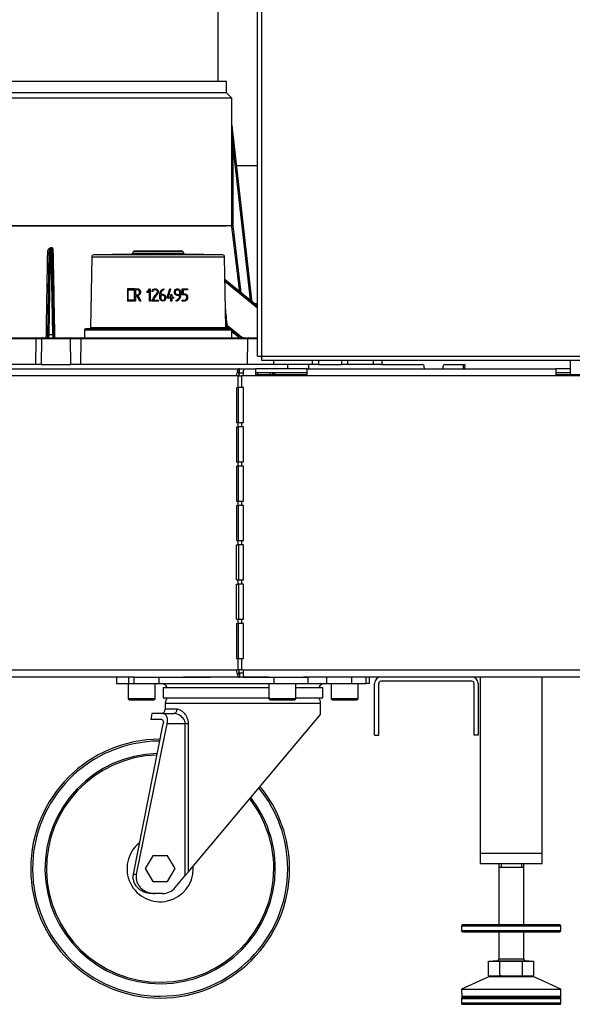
# Model space of a CAD drawing. Header units: millimetres. Extents: x 648 to 8064, y -571 to 3420.
# Tile 28 of 83: x 2955 to 3222, y -569 to -94. Entities that reach past the tile are written whole.
import ezdxf

# ---------------------------------------------------------------- set-up
doc = ezdxf.new("R2010")
doc.units = ezdxf.units.MM
doc.header["$MEASUREMENT"] = 0

# ---------------------------------------------------------------- blocks, each defined once
blk = doc.blocks.new('Voor')
for p, q in [((605.89, 366.03), (605.89, 1345.03)), ((607.89, 366.03), (607.89, 1345.03)), ((586.79, 499.03), (586.79, 1259.48)), ((332.89, 499.03), (590.89, 499.03)), ((332.89, 499.03), (590.89, 499.03)), ((590.89, 493.27), (590.89, 499.03)), ((593.39, 490.77), (330.39, 490.77)), ((590.89, 493.27), (332.89, 493.27)), ((593.39, 490.77), (590.89, 493.27)), ((593.39, 477.64), (593.39, 490.77)), ((593.39, 477.66), (593.39, 477.64)), ((593.4, 477.6), (603, 393.31)), ((602.5, 393.25), (593.88, 468.92)), ((605.89, 458.08), (595.62, 458.08)), ((593.38, 429.03), (330.39, 429.03)), ((332.89, 429.03), (590.89, 429.03)), ((593.88, 429.06), (597.84, 396.76)), ((504.53, 376.15), (505.23, 416.41)), ((505.75, 418.07), (505.02, 376.5)), ((505.58, 418.36), (506.08, 418.58)), ((506.26, 418.29), (505.75, 418.07)), ((506.98, 376.5), (506.26, 418.29)), ((506.77, 417.44), (507.49, 376.15)), ((525.8, 414.07), (525.21, 379.81)), ((525.8, 414.07), (589.99, 414.07)), ((544.87, 415.36), (526.79, 415.05)), ((589, 415.05), (526.79, 415.05)), ((544.87, 415.36), (570.92, 415.36)), ((546, 416.62), (545.27, 415.58)), ((570.52, 415.58), (545.27, 415.58)), ((546, 416.62), (569.79, 416.62)), ((557.89, 417.03), (546.4, 416.83)), ((569.39, 416.83), (546.4, 416.83)), ((569.39, 416.83), (557.89, 417.03)), ((570.52, 415.58), (569.79, 416.62)), ((589, 415.05), (570.92, 415.36)), ((590.58, 379.81), (589.99, 414.07)), ((605.89, 390.29), (590.18, 402.91)), ((605.89, 390.26), (590.18, 402.87)), ((590.18, 402.85), (605.89, 390.05)), ((605.89, 389.25), (590.2, 402.04)), ((546.53, 398.65), (543.03, 398.65)), ((543.03, 398.65), (543.03, 392.72)), ((543.47, 393.15), (543.47, 398.22)), ((543.47, 398.22), (546.53, 398.22)), ((546.53, 393.15), (546.53, 398.22)), ((546.97, 398.23), (546.97, 395.75)), ((547.61, 395.32), (546.97, 395.32)), ((546.97, 395.32), (546.97, 392.72)), ((549, 392.72), (547.61, 395.32)), ((548.07, 395.35), (549.47, 392.71)), ((552.34, 396.93), (553.66, 398.67)), ((552.86, 396.93), (552.34, 396.93)), ((553.62, 397.92), (552.86, 396.93)), ((553.62, 392.71), (553.62, 397.92)), ((553.66, 398.67), (554.05, 398.67)), ((554.05, 398.67), (554.05, 392.7)), ((555.27, 397.31), (554.85, 397.31)), ((557.77, 396.6), (555.39, 393.11)), ((560.69, 398.68), (560.69, 398.23)), ((562.21, 394.48), (563.46, 398.67)), ((563.91, 398.66), (562.66, 394.54)), ((563.46, 398.67), (563.91, 398.66)), ((563.97, 394.54), (563.97, 395.82)), ((563.97, 395.82), (564.42, 395.82)), ((564.42, 395.82), (564.42, 394.54)), ((569.55, 395.77), (569.55, 398.65)), ((569.55, 398.65), (572.03, 398.65)), ((572.03, 398.23), (569.97, 398.23)), ((569.97, 398.23), (569.97, 396.19)), ((572.03, 398.65), (572.03, 398.23)), ((546.97, 392.72), (543.03, 392.72)), ((546.53, 393.15), (543.47, 393.15)), ((549.47, 392.71), (549, 392.72)), ((554.05, 392.7), (553.62, 392.71)), ((554.86, 392.69), (554.87, 393.1)), ((557.97, 392.69), (554.86, 392.69)), ((555.39, 393.11), (557.97, 393.11)), ((557.97, 393.11), (557.97, 392.69)), ((562.21, 394.09), (562.21, 394.48)), ((563.97, 394.09), (562.21, 394.09)), ((562.66, 394.54), (563.97, 394.54)), ((563.97, 392.72), (563.97, 394.09)), ((564.42, 392.72), (563.97, 392.72)), ((564.42, 394.54), (565.33, 394.54)), ((565.33, 394.09), (564.42, 394.09)), ((564.42, 394.09), (564.42, 392.72)), ((565.33, 394.54), (565.33, 394.09)), ((566.65, 392.67), (566.65, 393.11)), ((569.48, 392.72), (569.48, 393.14)), ((604.99, 391.53), (605.89, 391.53)), ((604.99, 391.04), (604.99, 391.53)), ((605.89, 391.04), (604.99, 391.04)), ((597.37, 375.92), (590.56, 381.39)), ((597.31, 375.94), (590.56, 381.36)), ((590.56, 381.05), (592.72, 379.29)), ((504.51, 375.03), (504.53, 376.15)), ((505.02, 376.5), (506.98, 376.5)), ((507.49, 376.15), (507.51, 375.03)), ((522.39, 378.79), (593.39, 378.79)), ((522.39, 378.79), (522.39, 375.03)), ((524.71, 379.32), (522.89, 379.29)), ((592.9, 379.29), (522.89, 379.29)), ((524.71, 379.32), (591.08, 379.32)), ((590.58, 379.81), (525.21, 379.81)), ((591.7, 379.31), (590.58, 380.23)), ((592.9, 379.29), (591.08, 379.32)), ((593.39, 375.03), (593.39, 378.79)), ((593.39, 378.74), (596.84, 375.94)), ((596.34, 375.54), (593.39, 377.93)), ((596.84, 375.94), (597.31, 375.94)), ((498.94, 374.54), (390.47, 374.54)), ((390.72, 375.03), (499.19, 375.03)), ((498.83, 362.03), (498.94, 374.54)), ((501.54, 374.54), (498.94, 374.54)), ((499.19, 375.03), (502.04, 375.03)), ((501.54, 374.54), (501.32, 362.03)), ((515.57, 374.54), (501.54, 374.54)), ((502.04, 375.03), (515.36, 375.03)), ((515.36, 375.03), (520.72, 375.03)), ((515.67, 362.03), (515.57, 374.54)), ((520.47, 374.54), (515.57, 374.54)), ((520.47, 374.54), (520.36, 362.03)), ((601.2, 374.54), (520.47, 374.54)), ((520.72, 375.03), (601.45, 375.03)), ((601.09, 362.03), (601.2, 374.54)), ((605.89, 374.54), (601.2, 374.54)), ((601.45, 375.03), (605.89, 375.03)), ((498.83, 362.03), (390.36, 362.03)), ((501.32, 362.03), (498.83, 362.03)), ((501.32, 362.03), (515.67, 362.03)), ((520.36, 362.03), (515.67, 362.03)), ((601.09, 362.03), (520.36, 362.03)), ((613.59, 362.03), (601.09, 362.03)), ((605.89, 366.03), (607.89, 366.03)), ((607.89, 366.03), (1419.89, 366.03)), ((607.89, 364.03), (607.89, 366.03)), ((1419.89, 364.03), (607.89, 364.03)), ((613.59, 364.03), (613.59, 362.03)), ((632.45, 362.03), (613.59, 362.03)), ((620.54, 360.03), (620.45, 362.03)), ((630.45, 362.03), (630.45, 360.03)), ((632.45, 362.03), (632.45, 364.03)), ((635.27, 362.03), (632.45, 362.03)), ((635.29, 364.03), (635.27, 362.03)), ((635.27, 362.03), (646.52, 362.03)), ((646.52, 362.03), (646.5, 364.03)), ((649.34, 362.03), (646.52, 362.03)), ((649.34, 364.03), (649.34, 362.03)), ((661.9, 362.03), (649.34, 362.03)), ((661.9, 362.03), (661.86, 364.03)), ((665.89, 362.03), (661.9, 362.03)), ((665.86, 364.03), (665.89, 362.03)), ((665.89, 362.03), (685.41, 362.03)), ((696.38, 362.03), (705.4, 362.03)), ((705.36, 360.03), (705.4, 362.03)), ((705.4, 362.03), (705.89, 362.03)), ((705.89, 362.03), (705.86, 360.03)), ((756.89, 364.03), (756.89, 357.03)), ((269.3, 360.03), (597.09, 360.03)), ((596.95, 357.59), (596.24, 359.01)), ((597.09, 360.03), (599.55, 360.03)), ((597.09, 358.03), (597.09, 360.03)), ((597.09, 358.03), (599.09, 358.03)), ((599.09, 356.53), (599.09, 359.01)), ((599.55, 360.03), (604.89, 360.03)), ((604.89, 360.03), (604.89, 357.03)), ((629.89, 360.03), (604.89, 360.03)), ((629.89, 358.03), (604.89, 358.03)), ((629.89, 357.03), (604.89, 357.03)), ((606.04, 357.03), (606.04, 358.03)), ((614.02, 357.54), (613.23, 357.54)), ((614.02, 358.03), (614.02, 357.03)), ((629.89, 360.03), (749.89, 360.03)), ((629.89, 357.03), (629.89, 360.03)), ((686.43, 360.03), (686.41, 361.05)), ((695.38, 361.05), (695.36, 360.03)), ((749.89, 360.03), (749.89, 357.03)), ((756.89, 360.03), (749.89, 360.03)), ((756.89, 358.03), (749.89, 358.03)), ((857.89, 357.03), (749.89, 357.03)), ((595.73, 356.53), (266.7, 356.53)), ((596.59, 356.53), (595.73, 356.53)), ((596.59, 356.53), (598.09, 356.53)), ((596.59, 351.03), (596.59, 356.53)), ((598.09, 356.53), (598.09, 351.03)), ((599.09, 356.53), (598.09, 356.53)), ((1418.39, 356.53), (599.09, 356.53)), ((595.73, 351.03), (596.59, 351.03)), ((595.73, 351.03), (595.73, 334.03)), ((598.09, 351.03), (596.59, 351.03)), ((596.73, 334.03), (596.73, 351.03)), ((599.09, 351.03), (598.09, 351.03)), ((599.09, 334.03), (599.09, 351.03)), ((595.73, 334.03), (596.59, 334.03)), ((596.59, 334.03), (598.09, 334.03)), ((596.59, 332.03), (596.59, 334.03)), ((598.09, 334.03), (598.09, 332.03)), ((598.09, 334.03), (599.09, 334.03)), ((595.73, 332.03), (596.59, 332.03)), ((595.73, 332.03), (595.73, 315.03)), ((598.09, 332.03), (596.59, 332.03)), ((596.73, 315.03), (596.73, 332.03)), ((599.09, 332.03), (598.09, 332.03)), ((599.09, 315.03), (599.09, 332.03)), ((595.73, 315.03), (596.59, 315.03)), ((596.59, 315.03), (598.09, 315.03)), ((596.59, 313.03), (596.59, 315.03)), ((598.09, 315.03), (598.09, 313.03)), ((598.09, 315.03), (599.09, 315.03)), ((595.73, 313.03), (596.59, 313.03)), ((595.73, 313.03), (595.73, 296.03)), ((598.09, 313.03), (596.59, 313.03)), ((596.73, 296.03), (596.73, 313.03)), ((599.09, 313.03), (598.09, 313.03)), ((599.09, 296.03), (599.09, 313.03)), ((595.73, 296.03), (596.59, 296.03)), ((596.59, 296.03), (598.09, 296.03)), ((596.59, 294.03), (596.59, 296.03)), ((598.09, 296.03), (598.09, 294.03)), ((598.09, 296.03), (599.09, 296.03)), ((595.73, 294.03), (596.59, 294.03)), ((595.73, 294.03), (595.73, 277.03)), ((598.09, 294.03), (596.59, 294.03)), ((596.73, 277.03), (596.73, 294.03)), ((599.09, 294.03), (598.09, 294.03)), ((599.09, 277.03), (599.09, 294.03)), ((595.73, 277.03), (596.59, 277.03)), ((596.59, 277.03), (598.09, 277.03)), ((596.59, 275.03), (596.59, 277.03)), ((598.09, 277.03), (598.09, 275.03)), ((598.09, 277.03), (599.09, 277.03)), ((595.73, 275.03), (596.59, 275.03)), ((595.73, 258.03), (595.73, 275.03)), ((598.09, 275.03), (596.59, 275.03)), ((596.73, 275.03), (596.73, 258.03)), ((599.09, 275.03), (598.09, 275.03)), ((599.09, 258.03), (599.09, 275.03)), ((595.73, 258.03), (596.59, 258.03)), ((596.59, 258.03), (598.09, 258.03)), ((596.59, 256.03), (596.59, 258.03)), ((598.09, 258.03), (598.09, 256.03)), ((598.09, 258.03), (599.09, 258.03)), ((595.73, 256.03), (596.59, 256.03)), ((595.73, 239.03), (595.73, 256.03)), ((598.09, 256.03), (596.59, 256.03)), ((596.73, 256.03), (596.73, 239.03)), ((599.09, 256.03), (598.09, 256.03)), ((599.09, 239.03), (599.09, 256.03)), ((595.73, 239.03), (596.59, 239.03)), ((596.59, 239.03), (598.09, 239.03)), ((596.59, 237.03), (596.59, 239.03)), ((598.09, 239.03), (598.09, 237.03)), ((598.09, 239.03), (599.09, 239.03)), ((595.73, 237.03), (596.59, 237.03)), ((595.73, 237.03), (595.73, 220.03)), ((598.09, 237.03), (596.59, 237.03)), ((596.73, 220.03), (596.73, 237.03)), ((599.09, 237.03), (598.09, 237.03)), ((599.09, 220.03), (599.09, 237.03)), ((595.73, 220.03), (596.59, 220.03)), ((596.59, 214.53), (596.59, 220.03)), ((596.59, 220.03), (598.09, 220.03)), ((598.09, 220.03), (598.09, 214.53)), ((598.09, 220.03), (599.09, 220.03)), ((266.7, 214.53), (595.73, 214.53)), ((595.73, 214.53), (596.59, 214.53)), ((598.09, 214.53), (596.59, 214.53)), ((598.09, 214.53), (599.09, 214.53)), ((599.09, 214.53), (895.39, 214.53)), ((599.09, 212.06), (599.09, 214.53)), ((546.33, 211.03), (269.3, 211.03)), ((537.76, 211.03), (537.76, 208.03)), ((543.76, 208.03), (543.76, 211.03)), ((546.33, 211.03), (558.33, 211.03)), ((546.33, 208.03), (546.33, 211.03)), ((558.33, 211.03), (583.12, 211.03)), ((558.33, 208.03), (558.33, 211.03)), ((597.09, 211.03), (570.12, 211.03)), ((596.95, 213.47), (596.24, 212.06)), ((597.09, 213.03), (597.09, 211.03)), ((599.09, 213.03), (597.09, 213.03)), ((598.83, 211.03), (597.09, 211.03)), ((598.83, 211.03), (613.91, 211.03)), ((611.23, 211.03), (599.55, 211.03)), ((613.91, 211.03), (630.3, 211.03)), ((613.91, 208.03), (613.91, 211.03)), ((895.39, 211.03), (628.01, 211.03)), ((630.3, 208.03), (630.3, 211.03)), ((639.33, 208.03), (639.33, 211.03)), ((651.33, 208.03), (651.33, 211.03)), ((658.3, 208.03), (658.3, 211.03)), ((659.91, 208.03), (659.91, 211.03)), ((713.39, 211.03), (713.39, 126.03)), ((743.39, 126.03), (743.39, 211.03)), ((537.76, 208.03), (543.76, 208.03)), ((543.39, 208.03), (543.39, 200.63)), ((543.76, 208.03), (546.33, 208.03)), ((546.33, 208.03), (558.33, 208.03)), ((556.39, 200.63), (556.39, 208.03)), ((558.33, 208.03), (583.12, 208.03)), ((560.33, 206.03), (611.39, 206.03)), ((560.33, 206.03), (560.33, 201.03)), ((583.12, 208.03), (613.91, 208.03)), ((611.39, 208.03), (611.39, 200.63)), ((613.91, 208.03), (630.3, 208.03)), ((624.13, 206.03), (637.33, 206.03)), ((624.39, 200.63), (624.39, 208.03)), ((630.3, 208.03), (638.03, 208.03)), ((637.33, 201.03), (637.33, 206.03)), ((637.33, 201.03), (637.33, 206.03)), ((638.03, 208.03), (639.33, 208.03)), ((639.33, 208.03), (651.33, 208.03)), ((641.39, 208.03), (641.39, 200.63)), ((651.33, 208.03), (658.3, 208.03)), ((654.39, 200.63), (654.39, 208.03)), ((659.91, 208.03), (658.3, 208.03)), ((662.39, 183.03), (662.39, 208.03)), ((664.39, 183.03), (664.39, 208.03)), ((709.39, 209.03), (665.39, 209.03)), ((710.39, 208.03), (710.39, 183.03)), ((712.39, 208.03), (712.39, 183.03)), ((556.39, 200.63), (543.39, 200.63)), ((543.99, 200.03), (555.79, 200.03)), ((560.33, 201.03), (611.83, 201.03)), ((624.39, 200.63), (611.39, 200.63)), ((611.99, 200.03), (623.79, 200.03)), ((624.39, 201.03), (637.33, 201.03)), ((654.39, 200.63), (641.39, 200.63)), ((641.99, 200.03), (653.79, 200.03)), ((561.33, 198.53), (636.33, 198.53)), ((561.33, 198.53), (561.33, 195.53)), ((567.07, 195.53), (561.33, 195.53)), ((636.33, 193.03), (636.33, 198.53)), ((554.86, 193.53), (554.33, 190.53)), ((559.6, 190.53), (554.33, 190.53)), ((560.2, 193.53), (554.86, 193.53)), ((560.2, 193.53), (565.38, 193.53)), ((572.38, 116.82), (636.33, 193.03)), ((545.97, 115.92), (560.33, 188.53)), ((547.37, 115.92), (562.29, 188.53)), ((570.97, 188.53), (562.29, 188.53)), ((570.97, 115.14), (570.97, 188.53)), ((572.38, 188.53), (570.97, 188.53)), ((572.38, 188.53), (572.38, 116.82)), ((662.39, 183.03), (664.39, 183.03)), ((712.39, 183.03), (710.39, 183.03)), ((555.23, 124.78), (551.62, 118.53)), ((562.44, 124.78), (555.23, 124.78)), ((566.05, 118.53), (562.44, 124.78)), ((713.39, 126.03), (743.39, 126.03)), ((713.39, 126.03), (713.39, 121.03)), ((713.39, 126.03), (743.39, 126.03)), ((743.39, 121.03), (743.39, 126.03)), ((713.39, 121.03), (743.39, 121.03)), ((722.39, 121.03), (722.39, 91.35)), ((722.39, 119.28), (734.39, 119.28)), ((723.47, 121.03), (723.47, 119.28)), ((733.32, 121.03), (733.32, 119.28)), ((734.39, 91.35), (734.39, 121.03)), ((545.97, 115.92), (547.37, 115.92)), ((551.62, 118.53), (555.23, 112.28)), ((562.44, 112.28), (566.05, 118.53)), ((566.15, 109.39), (570.97, 115.14)), ((572.38, 116.82), (570.97, 115.14)), ((555.23, 112.28), (562.44, 112.28)), ((556.39, 106.53), (554.69, 106.53)), ((560.02, 106.53), (556.39, 106.53)), ((704.39, 90.85), (752.39, 90.85)), ((704.39, 90.85), (704.39, 88.49)), ((751.89, 91.35), (704.89, 91.35)), ((752.39, 88.49), (752.39, 90.85)), ((752.39, 88.49), (704.39, 88.49)), ((704.89, 87.99), (751.89, 87.99)), ((722.39, 87.99), (722.39, 74.83)), ((734.39, 74.83), (734.39, 87.99)), ((717.43, 66.93), (717.43, 73.88)), ((717.43, 73.88), (722.91, 73.88)), ((719.68, 74.03), (737.11, 74.03)), ((719.68, 74.03), (719.68, 73.88)), ((734.39, 74.83), (722.39, 74.83)), ((722.91, 66.93), (722.91, 73.88)), ((722.91, 73.88), (733.88, 73.88)), ((733.88, 66.93), (733.88, 73.88)), ((733.88, 73.88), (739.36, 73.88)), ((737.11, 73.88), (737.11, 74.03)), ((739.36, 66.93), (739.36, 73.88)), ((717.43, 66.93), (720.17, 66.53)), ((717.43, 66.93), (718.89, 66.53)), ((720.17, 66.53), (722.91, 66.93)), ((728.39, 66.53), (733.88, 66.93)), ((733.88, 66.93), (736.62, 66.53)), ((736.62, 66.53), (739.36, 66.93)), ((737.89, 66.53), (739.36, 66.93)), ((717.8, 66.49), (704.39, 60.35)), ((717.8, 66.49), (738.99, 66.49)), ((721.98, 66.53), (718, 66.53)), ((738.79, 66.53), (724.43, 66.53)), ((752.39, 60.35), (738.99, 66.49)), ((704.39, 60.35), (752.39, 60.35)), ((704.39, 60.35), (704.46, 56.84)), ((752.33, 56.84), (752.39, 60.35)), ((704.39, 55.85), (752.39, 55.85)), ((704.39, 55.85), (704.39, 53.49)), ((752.39, 53.49), (704.39, 53.49)), ((752.33, 56.84), (704.46, 56.84)), ((751.89, 56.35), (704.89, 56.35)), ((704.89, 52.99), (751.89, 52.99)), ((752.39, 53.49), (752.39, 55.85))]:
    blk.add_line(p, q)
for centre, radius, start, end in [((593.89, 477.66), 0.499, 179.9841, 186.5), ((592.84, 444), 14.98, 272.0444, 273.9596), ((508.28, 416.24), 3.07, 172.254, 176.9592), ((507.86, 416.5), 2.63, 143.4129, 176.8635), ((507.86, 416.5), 2.63, 176.8635, 182.0048), ((506.68, 418.8), 1.18, 201.8581, 218.2823), ((507.17, 419.02), 1.17, 201.9954, 218.6825), ((519.06, 419.43), 12.43, 188.3211, 189.2582), ((526.8, 414.05), 1, 91, 179), ((544.86, 415.86), 0.5, 271, 325), ((546.41, 416.33), 0.5, 91, 145), ((569.38, 416.33), 0.5, 35, 89), ((570.93, 415.86), 0.5, 215, 269), ((588.99, 414.05), 1, 1, 89), ((604.99, 393.53), 2, 186.5, 219.263), ((604.99, 393.53), 2, 243.2259, 270), ((522.89, 378.79), 0.5, 91, 180), ((524.71, 379.82), 0.5, 271, 359), ((591.08, 379.82), 0.5, 181, 269), ((592.89, 378.79), 0.5, 0, 89), ((685.41, 361.03), 1, 1, 90), ((696.38, 361.03), 1, 90, 179), ((665.39, 208.03), 3, 90, 180), ((709.39, 208.03), 3, 0, 90), ((559.07, 204.53), 3.5, 25.3769, 90), ((638.6, 204.53), 3.5, 90, 154.6231), ((638.6, 204.53), 3.5, 90, 154.6231), ((665.39, 208.03), 1, 90, 180), ((709.39, 208.03), 1, 0, 90), ((543.99, 200.63), 0.6, 180, 270), ((555.79, 200.63), 0.6, 270, 0), ((565.33, 198.53), 4, 141.3178, 180), ((611.99, 200.63), 0.6, 180, 270), ((623.79, 200.63), 0.6, 270, 0), ((632.33, 198.53), 4, 0, 38.6822), ((641.99, 200.63), 0.6, 180, 270), ((653.79, 200.63), 0.6, 270, 0), ((559.33, 195.53), 2, 270, 0), ((558.83, 118.53), 62.5, 90.1086, 0), ((558.83, 118.53), 61.61, 90.2676, 0), ((558.83, 118.53), 55.61, 91.408, 0), ((558.83, 118.53), 54.88, 91.5737, 0), ((558.83, 118.53), 61.61, 0, 39.2602), ((558.83, 118.53), 62.5, 0, 39.4151), ((558.83, 118.53), 54.88, 0, 37.9236), ((558.83, 118.53), 55.61, 0, 38.0853), ((558.83, 118.53), 16, 129.2845, 0), ((558.83, 118.53), 16, 0, 4.1476), ((560.02, 114.53), 8, 270, 320), ((704.89, 90.85), 0.5, 90, 180), ((751.89, 90.85), 0.5, 0, 90), ((704.89, 88.49), 0.5, 180, 270), ((751.89, 88.49), 0.5, 270, 0), ((721.59, 74.83), 0.8, 270, 0), ((735.19, 74.83), 0.8, 180, 270), ((718, 66.03), 0.5, 90, 114.6025), ((738.79, 66.03), 0.5, 65.3975, 90), ((704.89, 55.85), 0.5, 90, 180), ((704.89, 53.49), 0.5, 180, 270), ((704.96, 56.85), 0.5, 181, 270), ((751.83, 56.85), 0.5, 270, 359), ((751.89, 55.85), 0.5, 0, 90), ((751.89, 53.49), 0.5, 270, 0)]:
    blk.add_arc(centre, radius, start, end)
for centre, major_axis, ratio, start_param, end_param in [((593.88, 468.92), (-0.5, 0), 0.008727, 0.013768, 1.570797), ((504.73, 416.42), (-0.5, 0.009), 0.134297, 1.249085, 3.141593), ((507.27, 417.45), (0.5, 0.009), 0.123288, 3.141595, 4.365878), ((602.5, 393.25), (-0.497, -0.057), 0.00867, 3.141593, 4.711401), ((-69152.45, -9860.76), (-1697.96, 87481.59), 0.803364, -1.469062, -1.468963), ((505.03, 376.14), (-0.5, 0.009), 0.706891, 4.737069, 6.283185), ((505.1, 380.03), (0.1, 5), 0.001744, 2.356076, 3.141626), ((506.99, 376.14), (-0.5, -0.009), 0.707107, 3.141593, 4.712389), ((506.92, 380.03), (0.1, -5), 0.001744, 5.497601, 6.283152), ((596.59, 375.53), (-0.316, -0.388), 0.418245, 3.448487, 5.019283), ((599.36, 380.03), (0.18, 5), 0.864813, 2.562042, 3.173125), ((599.76, 380.03), (0.18, -5), 0.864813, 5.64057, 6.251653), ((597.06, 375.53), (-0.313, -0.39), 0.400821, 3.141593, 3.445782), ((499.19, 374.53), (0, -0.5), 0.5, 3.141593, 4.694936), ((502.04, 374.53), (0, -0.5), 0.997496, 3.141593, 4.694936), ((515.36, 374.53), (0, -0.5), 0.437496, 1.58825, 3.141593), ((520.72, 374.53), (0, -0.5), 0.5, 3.141593, 4.694936), ((599.11, 380.04), (0.18, 5.5), 0.866053, 2.55946, 2.744668), ((601.45, 374.53), (0, -0.5), 0.5, 3.141593, 4.694936), ((597.48, 356.53), (0, 3.5), 0.5, 0.785398, 1.570796), ((597.48, 356.53), (0, 1.5), 0.5, 0.785398, 1.570796), ((611.55, 356.53), (0, -1.5), 0.5, 1.910633, 3.141593), ((611.55, 356.53), (0, -3.5), 0.5, 1.714144, 2.013707), ((597.48, 214.53), (0, -3.5), 0.5, 4.712389, 5.497787), ((597.48, 214.53), (0, 1.5), 0.5, 1.570796, 2.356194), ((565.38, 195.53), (0, 2), 0.846967, 3.141593, 4.712389)]:
    blk.add_ellipse(centre, major_axis=major_axis, ratio=ratio, start_param=start_param, end_param=end_param)
for points, knots in [([(593.38, 468.92), (593.38, 470.41), (593.38, 471.89), (593.39, 474.11), (593.39, 474.85), (593.39, 475.96), (593.39, 476.33), (593.39, 476.87), (593.39, 477.05), (593.39, 477.31), (593.39, 477.4), (593.39, 477.52), (593.39, 477.56), (593.39, 477.63), (593.39, 477.66), (593.39, 477.66)], [0, 0, 0, 0, 0.5, 0.5, 0.75, 0.75, 0.875, 0.875, 0.9375, 0.9375, 0.96875, 0.96875, 0.984375, 0.984375, 1, 1, 1, 1]), ([(593.4, 477.6), (593.4, 477.6), (593.4, 477.59), (593.4, 477.58), (593.4, 477.57), (593.4, 477.54), (593.4, 477.52), (593.4, 477.45), (593.41, 477.41), (593.41, 477.28), (593.42, 477.19), (593.43, 476.92), (593.44, 476.74), (593.47, 476.19), (593.49, 475.83), (593.55, 474.74), (593.6, 474.01), (593.72, 471.83), (593.8, 470.37), (593.88, 468.92)], [0, 0, 0, 0, 0.003906, 0.003906, 0.007813, 0.007813, 0.015625, 0.015625, 0.03125, 0.03125, 0.0625, 0.0625, 0.125, 0.125, 0.25, 0.25, 0.5, 0.5, 1, 1, 1, 1]), ([(506.08, 418.58), (506.12, 418.59), (506.15, 418.61), (506.21, 418.62), (506.23, 418.62), (506.25, 418.63), (506.26, 418.63), (506.28, 418.63), (506.29, 418.63), (506.34, 418.63), (506.38, 418.63), (506.43, 418.63), (506.45, 418.62), (506.47, 418.62), (506.48, 418.61), (506.49, 418.61), (506.49, 418.61), (506.51, 418.61), (506.51, 418.6), (506.56, 418.59), (506.59, 418.57), (506.64, 418.54), (506.65, 418.54), (506.66, 418.53), (506.67, 418.52), (506.67, 418.52), (506.69, 418.51), (506.71, 418.49), (506.75, 418.45), (506.78, 418.43), (506.81, 418.38), (506.83, 418.36), (506.85, 418.33), (506.86, 418.31), (506.89, 418.26), (506.91, 418.23), (506.95, 418.16), (506.96, 418.12), (506.98, 418.07), (506.99, 418.05), (507, 418.02), (507, 418.01), (507.01, 417.99), (507.03, 417.94), (507.04, 417.9), (507.06, 417.82), (507.06, 417.78), (507.08, 417.7), (507.09, 417.63), (507.1, 417.51), (507.1, 417.43), (507.1, 417.39)], [0, 0, 0, 0, 0.0625, 0.0625, 0.09375, 0.09375, 0.109375, 0.109375, 0.125, 0.125, 0.1875, 0.1875, 0.21875, 0.21875, 0.226562, 0.226562, 0.234375, 0.234375, 0.25, 0.25, 0.3125, 0.3125, 0.328125, 0.335937, 0.335937, 0.34375, 0.34375, 0.375, 0.375, 0.4375, 0.4375, 0.46875, 0.46875, 0.5, 0.5, 0.5625, 0.5625, 0.625, 0.625, 0.65625, 0.65625, 0.671875, 0.671875, 0.6875, 0.75, 0.75, 0.8125, 0.8125, 0.875, 0.9375, 1, 1, 1, 1]), ([(503.86, 375.03), (503.95, 380.49), (504.19, 394.26), (504.43, 408.04), (504.57, 416.36)], [0, 0, 0, 0, 0.395846, 1, 1, 1, 1]), ([(504.57, 416.36), (504.57, 416.41), (504.58, 416.46), (504.58, 416.56), (504.59, 416.66), (504.62, 416.81), (504.64, 416.95), (504.68, 417.09), (504.71, 417.19), (504.73, 417.25), (504.73, 417.26), (504.74, 417.28), (504.74, 417.29), (504.76, 417.33), (504.78, 417.4), (504.83, 417.51), (504.87, 417.6), (504.92, 417.69), (504.94, 417.73), (504.99, 417.81), (505.02, 417.85), (505.06, 417.91), (505.07, 417.93), (505.1, 417.96), (505.1, 417.97), (505.12, 417.99), (505.16, 418.04), (505.2, 418.08), (505.26, 418.15), (505.3, 418.18), (505.35, 418.23), (505.37, 418.24), (505.4, 418.26), (505.41, 418.27), (505.43, 418.28), (505.46, 418.3), (505.51, 418.33), (505.56, 418.35), (505.58, 418.36)], [0, 0, 0, 0, 0.0625, 0.0625, 0.125, 0.1875, 0.25, 0.3125, 0.375, 0.375, 0.390625, 0.390625, 0.40625, 0.40625, 0.4375, 0.5, 0.5625, 0.5625, 0.625, 0.625, 0.6875, 0.6875, 0.71875, 0.71875, 0.734375, 0.734375, 0.75, 0.8125, 0.8125, 0.875, 0.875, 0.90625, 0.90625, 0.921875, 0.921875, 0.9375, 0.96875, 1, 1, 1, 1]), ([(506.77, 417.44), (506.77, 417.49), (506.77, 417.54), (506.76, 417.64), (506.76, 417.69), (506.75, 417.77), (506.74, 417.79), (506.74, 417.83), (506.73, 417.84), (506.73, 417.87), (506.73, 417.88), (506.72, 417.92), (506.71, 417.94), (506.7, 417.99), (506.69, 418.02), (506.68, 418.05), (506.68, 418.07), (506.67, 418.09), (506.66, 418.1), (506.65, 418.13), (506.64, 418.15), (506.63, 418.18), (506.62, 418.2), (506.61, 418.21), (506.6, 418.23), (506.6, 418.23), (506.59, 418.24), (506.58, 418.25), (506.57, 418.27), (506.56, 418.28), (506.55, 418.29), (506.54, 418.3), (506.53, 418.3), (506.52, 418.31), (506.51, 418.32), (506.5, 418.33), (506.49, 418.33), (506.49, 418.33), (506.48, 418.34), (506.46, 418.34), (506.45, 418.35), (506.44, 418.35), (506.43, 418.35), (506.43, 418.35), (506.42, 418.35), (506.41, 418.35), (506.39, 418.35), (506.37, 418.35), (506.35, 418.34), (506.33, 418.34), (506.32, 418.33), (506.31, 418.32), (506.3, 418.32), (506.29, 418.31), (506.28, 418.3), (506.26, 418.29), (506.26, 418.29)], [0, 0, 0, 0, 0.125, 0.125, 0.25, 0.25, 0.3125, 0.3125, 0.34375, 0.34375, 0.375, 0.375, 0.4375, 0.4375, 0.5, 0.5, 0.53125, 0.53125, 0.5625, 0.5625, 0.59375, 0.625, 0.625, 0.65625, 0.65625, 0.671875, 0.671875, 0.6875, 0.6875, 0.71875, 0.71875, 0.734375, 0.734375, 0.75, 0.765625, 0.773437, 0.773437, 0.78125, 0.78125, 0.8125, 0.8125, 0.828125, 0.828125, 0.835937, 0.835937, 0.84375, 0.875, 0.875, 0.90625, 0.90625, 0.9375, 0.9375, 0.953125, 0.953125, 0.96875, 1, 1, 1, 1]), ([(546.53, 398.65), (546.77, 398.65), (547.02, 398.65), (547.51, 398.65), (547.76, 398.67), (548.49, 398.62), (548.97, 398.27), (549.38, 397.33), (549.38, 396.77), (548.97, 395.82), (548.57, 395.42), (548.07, 395.35)], [0, 0, 0, 0, 0.125, 0.125, 0.25, 0.25, 0.5, 0.5, 0.75, 0.75, 1, 1, 1, 1]), ([(548.89, 397.01), (548.89, 397.13), (548.88, 397.24), (548.83, 397.47), (548.8, 397.58), (548.69, 397.78), (548.62, 397.87), (548.46, 398.03), (548.37, 398.1), (548.17, 398.19), (548.06, 398.22), (547.9, 398.23), (547.84, 398.23), (547.73, 398.23), (547.46, 398.23), (547.18, 398.23), (546.97, 398.23)], [0, 0, 0, 0, 0.125, 0.125, 0.25, 0.25, 0.375, 0.375, 0.5, 0.5, 0.625, 0.625, 0.6875, 0.6875, 0.75, 1, 1, 1, 1]), ([(546.97, 395.75), (547.19, 395.75), (547.41, 395.75), (547.74, 395.75), (547.85, 395.75), (548.01, 395.75), (548.07, 395.76), (548.18, 395.79), (548.23, 395.81), (548.37, 395.9), (548.46, 395.97), (548.62, 396.14), (548.68, 396.24), (548.84, 396.54), (548.89, 396.78), (548.89, 397.01)], [0, 0, 0, 0, 0.25, 0.25, 0.375, 0.375, 0.4375, 0.4375, 0.5, 0.5, 0.625, 0.625, 0.75, 0.75, 1, 1, 1, 1]), ([(554.85, 397.31), (554.94, 397.74), (555.14, 398.17), (555.87, 398.67), (556.34, 398.71), (557, 398.6), (557.21, 398.52), (557.58, 398.27), (557.72, 398.09), (557.99, 397.48), (557.99, 396.99), (557.77, 396.6)], [0, 0, 0, 0, 0.25, 0.25, 0.5, 0.5, 0.625, 0.625, 0.75, 0.75, 1, 1, 1, 1]), ([(554.87, 393.1), (555.4, 393.88), (555.93, 394.66), (556.73, 395.84), (557, 396.23), (557.3, 396.67), (557.33, 396.71), (557.39, 396.82), (557.42, 396.87), (557.48, 397.04), (557.5, 397.16), (557.51, 397.4), (557.49, 397.52), (557.43, 397.69), (557.41, 397.75), (557.35, 397.86), (557.31, 397.91), (557.28, 397.96)], [0, 0, 0, 0, 0.5, 0.5, 0.75, 0.75, 0.78125, 0.78125, 0.8125, 0.8125, 0.875, 0.875, 0.9375, 0.9375, 0.96875, 0.96875, 1, 1, 1, 1]), ([(557.28, 397.96), (557.24, 397.99), (557.2, 398.02), (557.11, 398.08), (557.06, 398.1), (556.91, 398.16), (556.81, 398.19), (556.6, 398.23), (556.5, 398.24), (556.29, 398.25), (556.18, 398.24), (555.97, 398.19), (555.87, 398.15), (555.7, 398.03), (555.62, 397.96), (555.49, 397.79), (555.43, 397.7), (555.34, 397.51), (555.3, 397.41), (555.27, 397.31)], [0, 0, 0, 0, 0.0625, 0.0625, 0.125, 0.125, 0.25, 0.25, 0.375, 0.375, 0.5, 0.5, 0.625, 0.625, 0.75, 0.75, 0.875, 0.875, 1, 1, 1, 1]), ([(561.54, 394.41), (561.54, 393.98), (561.47, 393.53), (560.95, 392.85), (560.51, 392.67), (559.64, 392.71), (559.22, 392.91), (558.84, 393.43), (558.77, 393.64), (558.7, 394.07), (558.71, 394.28), (558.71, 394.92), (558.71, 395.34), (558.72, 396.19), (558.75, 396.62), (559.05, 397.42), (559.29, 397.78), (559.9, 398.38), (560.26, 398.68), (560.69, 398.68)], [0, 0, 0, 0, 0.125, 0.125, 0.25, 0.25, 0.375, 0.375, 0.4375, 0.4375, 0.5, 0.5, 0.625, 0.625, 0.75, 0.75, 0.875, 0.875, 1, 1, 1, 1]), ([(560.69, 398.23), (560.44, 398.19), (560.23, 398.06), (559.95, 397.82), (559.86, 397.73), (559.7, 397.55), (559.61, 397.46), (559.4, 397.17), (559.29, 396.94), (559.16, 396.47), (559.14, 396.23), (559.14, 395.98)], [0, 0, 0, 0, 0.25, 0.25, 0.375, 0.375, 0.5, 0.5, 0.75, 0.75, 1, 1, 1, 1]), ([(559.14, 395.98), (559.28, 395.98), (559.41, 395.98), (559.69, 395.98), (559.83, 395.99), (560.11, 395.97), (560.25, 395.96), (560.52, 395.9), (560.65, 395.86), (561.02, 395.67), (561.23, 395.47), (561.49, 394.97), (561.54, 394.69), (561.54, 394.41)], [0, 0, 0, 0, 0.125, 0.125, 0.25, 0.25, 0.375, 0.375, 0.5, 0.5, 0.75, 0.75, 1, 1, 1, 1]), ([(561.12, 394.39), (561.12, 394.5), (561.11, 394.61), (561.05, 394.83), (561.01, 394.93), (560.93, 395.07), (560.9, 395.12), (560.83, 395.21), (560.79, 395.25), (560.66, 395.35), (560.56, 395.4), (560.35, 395.47), (560.24, 395.49), (560.02, 395.52), (559.91, 395.53), (559.69, 395.54), (559.58, 395.54), (559.36, 395.54), (559.25, 395.54), (559.14, 395.54)], [0, 0, 0, 0, 0.125, 0.125, 0.25, 0.25, 0.3125, 0.3125, 0.375, 0.375, 0.5, 0.5, 0.625, 0.625, 0.75, 0.75, 0.875, 0.875, 1, 1, 1, 1]), ([(568.21, 395.37), (567.83, 395.37), (567.45, 395.34), (566.69, 395.47), (566.3, 395.65), (565.84, 396.31), (565.79, 396.75), (565.84, 397.56), (565.95, 397.98), (566.51, 398.56), (566.92, 398.69), (567.71, 398.64), (568.09, 398.45), (568.47, 397.99), (568.55, 397.8), (568.64, 397.4), (568.64, 397.19), (568.64, 396.58), (568.64, 396.17), (568.64, 395.76)], [0, 0, 0, 0, 0.125, 0.125, 0.25, 0.25, 0.375, 0.375, 0.5, 0.5, 0.625, 0.625, 0.75, 0.75, 0.8125, 0.8125, 0.875, 0.875, 1, 1, 1, 1]), ([(568.21, 395.82), (567.85, 395.82), (567.48, 395.8), (566.93, 395.89), (566.75, 395.95), (566.46, 396.18), (566.36, 396.35), (566.23, 396.71), (566.22, 396.91), (566.24, 397.28), (566.27, 397.47), (566.4, 397.83), (566.51, 397.99), (566.83, 398.19), (567.01, 398.23), (567.2, 398.23)], [0, 0, 0, 0, 0.25, 0.25, 0.375, 0.375, 0.5, 0.5, 0.625, 0.625, 0.75, 0.75, 0.875, 0.875, 1, 1, 1, 1]), ([(568.64, 395.76), (568.64, 395.59), (568.63, 395.42), (568.62, 395.17), (568.61, 395.08), (568.59, 394.92), (568.58, 394.83), (568.52, 394.59), (568.48, 394.42), (568.35, 394.11), (568.28, 393.96), (568.1, 393.68), (568, 393.54), (567.78, 393.29), (567.66, 393.18), (567.47, 393.02), (567.4, 392.97), (567.27, 392.87), (567.2, 392.82), (567.05, 392.75), (566.98, 392.72), (566.82, 392.68), (566.74, 392.67), (566.65, 392.67)], [0, 0, 0, 0, 0.125, 0.125, 0.1875, 0.1875, 0.25, 0.25, 0.375, 0.375, 0.5, 0.5, 0.625, 0.625, 0.75, 0.75, 0.8125, 0.8125, 0.875, 0.875, 0.9375, 0.9375, 1, 1, 1, 1]), ([(566.65, 393.11), (566.77, 393.13), (566.89, 393.17), (567.1, 393.29), (567.2, 393.36), (567.39, 393.52), (567.47, 393.61), (567.64, 393.78), (567.72, 393.87), (567.94, 394.16), (568.05, 394.39), (568.18, 394.87), (568.21, 395.12), (568.21, 395.37)], [0, 0, 0, 0, 0.125, 0.125, 0.25, 0.25, 0.375, 0.375, 0.5, 0.5, 0.75, 0.75, 1, 1, 1, 1]), ([(567.2, 398.23), (567.32, 398.23), (567.44, 398.22), (567.67, 398.14), (567.78, 398.08), (567.97, 397.92), (568.05, 397.83), (568.16, 397.6), (568.19, 397.47), (568.21, 397.28), (568.21, 397.22), (568.21, 397.09), (568.21, 396.9), (568.21, 396.45), (568.21, 396.07), (568.21, 395.82)], [0, 0, 0, 0, 0.125, 0.125, 0.25, 0.25, 0.375, 0.375, 0.5, 0.5, 0.5625, 0.5625, 0.625, 0.75, 1, 1, 1, 1]), ([(569.48, 393.14), (569.73, 393.14), (569.97, 393.14), (570.46, 393.14), (570.7, 393.13), (571.38, 393.4), (571.68, 393.92), (571.72, 394.71), (571.67, 394.98), (571.42, 395.42), (571.22, 395.59), (570.76, 395.76), (570.52, 395.77), (570.03, 395.77), (569.79, 395.77), (569.55, 395.77)], [0, 0, 0, 0, 0.125, 0.125, 0.25, 0.25, 0.5, 0.5, 0.625, 0.625, 0.75, 0.75, 0.875, 0.875, 1, 1, 1, 1]), ([(569.97, 396.19), (570.1, 396.19), (570.23, 396.19), (570.48, 396.19), (570.61, 396.19), (570.86, 396.17), (570.99, 396.15), (571.23, 396.07), (571.35, 396.02), (571.56, 395.87), (571.66, 395.79), (571.84, 395.59), (571.91, 395.47), (572.03, 395.23), (572.07, 395.1), (572.12, 394.83), (572.13, 394.69), (572.13, 394.55)], [0, 0, 0, 0, 0.125, 0.125, 0.25, 0.25, 0.375, 0.375, 0.5, 0.5, 0.625, 0.625, 0.75, 0.75, 0.875, 0.875, 1, 1, 1, 1]), ([(559.88, 393.15), (560.02, 393.12), (560.17, 393.12), (560.32, 393.14), (560.41, 393.15), (560.51, 393.17), (560.6, 393.22)], [0.5660182, 0.5660182, 0.5660182, 0.5660182, 0.6582272, 0.6582272, 0.6582272, 0.7185936, 0.7185936, 0.7185936, 0.7185936]), ([(572.13, 394.55), (572.13, 394.38), (572.12, 394.22), (572.06, 393.9), (572.01, 393.74), (571.87, 393.45), (571.77, 393.31), (571.55, 393.09), (571.42, 393), (571.15, 392.86), (571, 392.8), (570.78, 392.75), (570.7, 392.73), (570.55, 392.72), (570.48, 392.72), (570.1, 392.72), (569.79, 392.72), (569.48, 392.72)], [0, 0, 0, 0, 0.125, 0.125, 0.25, 0.25, 0.375, 0.375, 0.5, 0.5, 0.625, 0.625, 0.6875, 0.6875, 0.75, 0.75, 1, 1, 1, 1]), ([(597.09, 360.03), (596.92, 360.03), (596.76, 359.94), (596.47, 359.59), (596.34, 359.33), (596.24, 359.01)], [0, 0, 0, 0, 0.5, 0.5, 1, 1, 1, 1]), ([(597.09, 358.03), (597.05, 358.03), (597.02, 357.99), (596.97, 357.84), (596.95, 357.73), (596.95, 357.59)], [0, 0, 0, 0, 0.5, 0.5, 1, 1, 1, 1]), ([(599.09, 359.01), (599.17, 359.33), (599.25, 359.59), (599.4, 359.94), (599.47, 360.03), (599.55, 360.03)], [0, 0, 0, 0, 0.5, 0.5, 1, 1, 1, 1]), ([(596.24, 212.06), (596.34, 211.73), (596.47, 211.47), (596.76, 211.12), (596.92, 211.03), (597.09, 211.03)], [0, 0, 0, 0, 0.5, 0.5, 1, 1, 1, 1]), ([(596.95, 213.47), (596.95, 213.33), (596.97, 213.22), (597.02, 213.07), (597.05, 213.03), (597.09, 213.03)], [0, 0, 0, 0, 0.5, 0.5, 1, 1, 1, 1]), ([(599.55, 211.03), (599.47, 211.03), (599.4, 211.12), (599.25, 211.47), (599.17, 211.73), (599.09, 212.06)], [0, 0, 0, 0, 0.5, 0.5, 1, 1, 1, 1]), ([(567.07, 195.53), (567.34, 195.53), (567.62, 195.49), (568.18, 195.32), (568.46, 195.2), (568.89, 194.96), (569.04, 194.87), (569.32, 194.67), (569.46, 194.56), (569.88, 194.22), (570.16, 193.95), (570.68, 193.35), (570.94, 193.01), (571.41, 192.27), (571.62, 191.87), (571.98, 190.99), (572.13, 190.53), (572.28, 189.8), (572.32, 189.55), (572.37, 189.04), (572.38, 188.79), (572.38, 188.53)], [0, 0, 0, 0, 0.125, 0.125, 0.25, 0.25, 0.3125, 0.3125, 0.375, 0.375, 0.5, 0.5, 0.625, 0.625, 0.75, 0.75, 0.875, 0.875, 0.9375, 0.9375, 1, 1, 1, 1]), ([(559.6, 190.53), (559.73, 190.53), (559.86, 190.49), (560.08, 190.31), (560.18, 190.17), (560.29, 189.9), (560.32, 189.8), (560.37, 189.58), (560.39, 189.46), (560.4, 189.21), (560.4, 189.08), (560.38, 188.81), (560.36, 188.67), (560.33, 188.53)], [0, 0, 0, 0, 0.25, 0.25, 0.5, 0.5, 0.625, 0.625, 0.75, 0.75, 0.875, 0.875, 1, 1, 1, 1]), ([(562.29, 188.53), (562.36, 188.87), (562.41, 189.21), (562.44, 189.72), (562.45, 189.89), (562.45, 190.22), (562.44, 190.38), (562.41, 190.7), (562.39, 190.85), (562.33, 191.15), (562.3, 191.3), (562.19, 191.71), (562.09, 191.96), (561.87, 192.41), (561.74, 192.61), (561.47, 192.94), (561.32, 193.08), (561.02, 193.31), (560.86, 193.39), (560.54, 193.5), (560.37, 193.53), (560.2, 193.53)], [0, 0, 0, 0, 0.125, 0.125, 0.1875, 0.1875, 0.25, 0.25, 0.3125, 0.3125, 0.375, 0.375, 0.5, 0.5, 0.625, 0.625, 0.75, 0.75, 0.875, 0.875, 1, 1, 1, 1]), ([(570.97, 188.53), (570.97, 188.74), (570.96, 188.95), (570.89, 189.35), (570.83, 189.55), (570.7, 189.93), (570.62, 190.11), (570.45, 190.45), (570.35, 190.62), (570.03, 191.09), (569.79, 191.37), (569.29, 191.88), (569.02, 192.11), (568.47, 192.51), (568.19, 192.68), (567.63, 192.98), (567.34, 193.11), (566.48, 193.42), (565.92, 193.53), (565.38, 193.53)], [0, 0, 0, 0, 0.0625, 0.0625, 0.125, 0.125, 0.1875, 0.1875, 0.25, 0.25, 0.375, 0.375, 0.5, 0.5, 0.625, 0.625, 0.75, 0.75, 1, 1, 1, 1]), ([(554.69, 106.53), (554.07, 106.53), (553.47, 106.59), (552.57, 106.75), (552.27, 106.82), (551.69, 106.99), (551.39, 107.09), (550.54, 107.43), (550, 107.7), (549.23, 108.2), (548.99, 108.38), (548.51, 108.77), (548.28, 108.97), (547.64, 109.63), (547.26, 110.1), (546.79, 110.89), (546.64, 111.16), (546.38, 111.72), (546.27, 112), (546.09, 112.58), (546.02, 112.88), (545.9, 113.48), (545.86, 113.79), (545.81, 114.7), (545.85, 115.31), (545.97, 115.92)], [0, 0, 0, 0, 0.125, 0.125, 0.1875, 0.1875, 0.25, 0.25, 0.375, 0.375, 0.4375, 0.4375, 0.5, 0.5, 0.625, 0.625, 0.6875, 0.6875, 0.75, 0.75, 0.8125, 0.8125, 0.875, 0.875, 1, 1, 1, 1]), ([(547.37, 115.92), (547.25, 115.31), (547.21, 114.69), (547.27, 113.76), (547.31, 113.45), (547.43, 112.84), (547.51, 112.54), (547.71, 111.95), (547.83, 111.67), (548.1, 111.1), (548.25, 110.83), (548.75, 110.05), (549.15, 109.57), (550.04, 108.7), (550.53, 108.32), (551.33, 107.83), (551.6, 107.68), (552.16, 107.41), (552.44, 107.29), (553.31, 106.96), (553.91, 106.8), (555.14, 106.58), (555.76, 106.53), (556.39, 106.53)], [0, 0, 0, 0, 0.125, 0.125, 0.1875, 0.1875, 0.25, 0.25, 0.3125, 0.3125, 0.375, 0.375, 0.5, 0.5, 0.625, 0.625, 0.6875, 0.6875, 0.75, 0.75, 0.875, 0.875, 1, 1, 1, 1]), ([(722.91, 66.93), (723.82, 66.8), (724.74, 66.7), (726.57, 66.57), (727.48, 66.53), (728.39, 66.53)], [0, 0, 0, 0, 0.5, 0.5, 1, 1, 1, 1])]:
    blk.add_open_spline(points, degree=3, knots=knots)
for points, degree in [([(593.38, 429.03), (593.38, 448.98), (593.38, 468.92)], 2), ([(593.88, 468.92), (593.88, 448.99), (593.88, 429.06)], 2), ([(597.28, 397.21), (595.98, 407.82), (594.68, 418.42), (593.38, 429.03)], 3), ([(507.1, 417.39), (507.35, 403.27), (507.6, 389.15), (507.84, 375.03)], 3), ([(559.14, 395.54), (559.14, 395.05), (559.12, 394.57), (559.14, 394.08)], 3), ([(559.14, 394.08), (559.14, 393.97), (559.16, 393.86), (559.2, 393.75)], 3), ([(559.2, 393.75), (559.23, 393.64), (559.29, 393.54), (559.36, 393.46)], 3), ([(559.36, 393.46), (559.43, 393.38), (559.51, 393.31), (559.6, 393.26)], 3), ([(559.6, 393.26), (559.68, 393.21), (559.78, 393.18), (559.88, 393.15)], 3), ([(560.6, 393.22), (560.68, 393.26), (560.76, 393.32), (560.83, 393.39)], 3), ([(560.83, 393.39), (560.89, 393.45), (560.93, 393.52), (560.97, 393.6)], 3), ([(560.97, 393.6), (561.03, 393.73), (561.07, 393.87), (561.09, 394.02)], 3), ([(561.09, 394.02), (561.11, 394.14), (561.12, 394.26), (561.12, 394.39)], 3)]:
    blk.add_open_spline(points, degree=degree)

msp = doc.modelspace()

# ---------------------------------------------------------------- block references
msp.add_blockref('Voor', (2463.69, -622.23))

doc.saveas('drawing.dxf')
